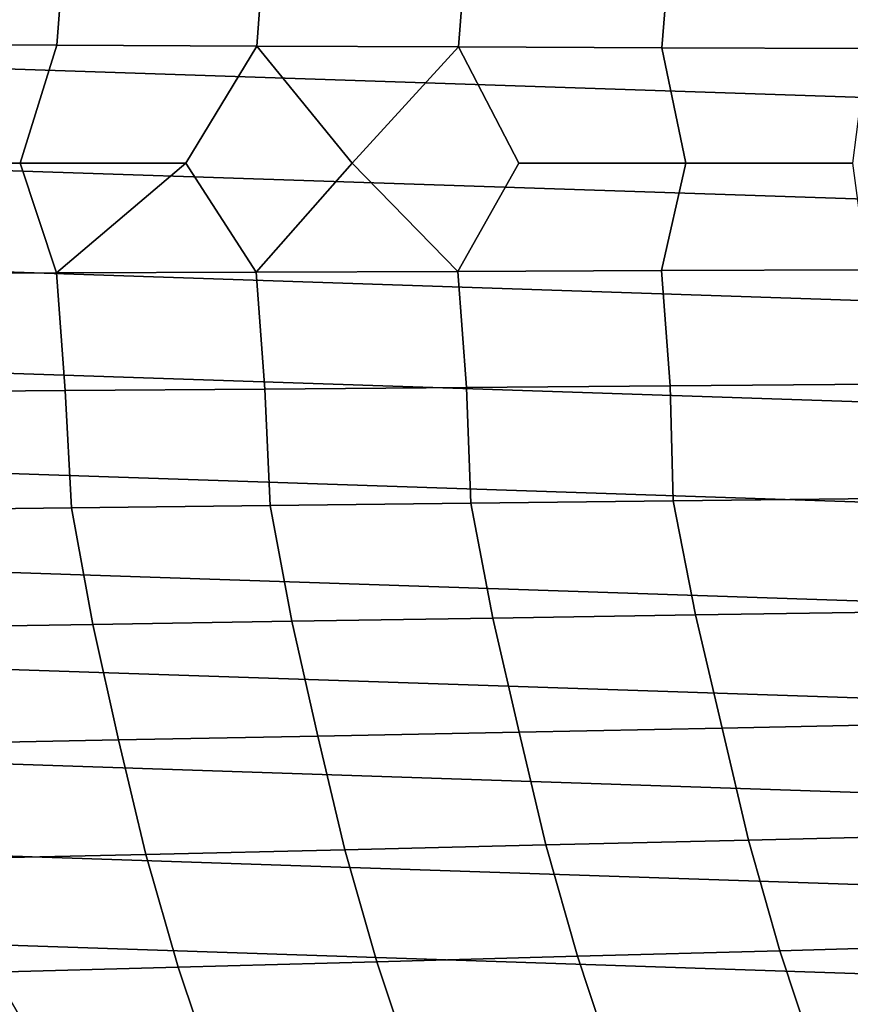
# Model space of a CAD drawing. Header units: metres. Extents: x -166 to 33, y -71 to 34.
# Tile 6 of 256: x -158.19 to -152.88, y -5.38 to 0.92. Entities that reach past the tile are written whole.
import ezdxf

# ---------------------------------------------------------------- set-up
doc = ezdxf.new("R2010")
doc.units = ezdxf.units.M
doc.layers.add('solid_12208131', color=7, linetype='CONTINUOUS')

msp = doc.modelspace()

# ---------------------------------------------------------------- linework, layer by layer
at = {"layer": 'solid_12208131'}
for points in [[(-159.529877, 1.941235, 197.886993), (-140.275269, 1.297155, 192.183517), (-140.21553, 0.648855, 192.165817), (-159.629471, 1.297135, 197.916489)], [(-159.214737, 0.757961, 210.703033), (-157.950027, 0.752992, 211.975342), (-157.893295, 1.505118, 211.965591), (-159.1586, 1.515064, 210.692139)], [(-157.950027, 0.752992, 211.975342), (-156.673218, 0.747923, 213.243042), (-156.61586, 1.494974, 213.234436), (-157.893295, 1.505118, 211.965591)], [(-156.673218, 0.747923, 213.243042), (-155.384232, 0.742765, 214.5056), (-155.326248, 1.484651, 214.498093), (-156.61586, 1.494974, 213.234436)], [(-155.384232, 0.742765, 214.5056), (-154.083008, 0.737526, 215.762421), (-154.024368, 1.474166, 215.755981), (-155.326248, 1.484651, 214.498093)], [(-154.083008, 0.737526, 215.762421), (-152.769516, 0.732216, 217.012985), (-152.710205, 1.46354, 217.007584), (-154.024368, 1.474166, 215.755981)], [(-159.629471, 1.297135, 197.916489), (-140.21553, 0.648855, 192.165817), (-140.195679, 0, 192.159927), (-159.689209, 0.648843, 197.934189)], [(-157.950027, 0.752992, 211.975342), (-159.214737, 0.757961, 210.703033), (-159.237961, 0, 210.702164), (-158.185654, 0, 211.761841)], [(-156.673218, 0.747923, 213.243042), (-157.950027, 0.752992, 211.975342), (-158.185654, 0, 211.761841), (-157.126312, 0, 212.817032)], [(-156.673218, 0.747923, 213.243042), (-157.126312, 0, 212.817032), (-156.675507, -0.696349, 213.243683), (-156.062241, 0, 213.865234)], [(-156.673218, 0.747923, 213.243042), (-156.062241, 0, 213.865234), (-155.384232, 0.742765, 214.5056)], [(-155.384232, 0.742765, 214.5056), (-156.062241, 0, 213.865234), (-155.386536, -0.691546, 214.50618), (-154.997223, 0, 214.902496)], [(-155.384232, 0.742765, 214.5056), (-154.997223, 0, 214.902496), (-153.930328, 0, 215.929642), (-154.083008, 0.737526, 215.762421)], [(-152.769516, 0.732216, 217.012985), (-154.083008, 0.737526, 215.762421), (-153.930328, 0, 215.929642), (-152.86203, 0, 216.946075)], [(-140.21553, -0.648843, 192.165817), (-159.709061, 0, 197.940063), (-159.689209, 0.648843, 197.934189), (-140.195679, 0, 192.159927)], [(-140.275269, -1.297135, 192.183517), (-159.689209, -0.648855, 197.934189), (-159.709061, 0, 197.940063), (-140.21553, -0.648843, 192.165817)], [(-157.952286, -0.701068, 211.976028), (-158.185654, 0, 211.761841), (-159.237961, 0, 210.702164), (-159.21698, -0.705694, 210.703781)], [(-157.952286, -0.701068, 211.976028), (-157.126312, 0, 212.817032), (-158.185654, 0, 211.761841)], [(-157.952286, -0.701068, 211.976028), (-156.675507, -0.696349, 213.243683), (-157.126312, 0, 212.817032)], [(-156.675507, -0.696349, 213.243683), (-155.386536, -0.691546, 214.50618), (-156.062241, 0, 213.865234)], [(-155.386536, -0.691546, 214.50618), (-154.085358, -0.686669, 215.76297), (-153.930328, 0, 215.929642), (-154.997223, 0, 214.902496)], [(-154.085358, -0.686669, 215.76297), (-152.771896, -0.681726, 217.013474), (-152.86203, 0, 216.946075), (-153.930328, 0, 215.929642)], [(-140.374863, -1.941235, 192.213013), (-159.629471, -1.297155, 197.916489), (-159.689209, -0.648855, 197.934189), (-140.275269, -1.297135, 192.183517)], [(-155.331345, -1.433596, 214.498886), (-155.386536, -0.691546, 214.50618), (-156.675507, -0.696349, 213.243683), (-156.620911, -1.443564, 213.235336)], [(-154.029541, -1.423473, 215.756683), (-154.085358, -0.686669, 215.76297), (-155.386536, -0.691546, 214.50618), (-155.331345, -1.433596, 214.498886)], [(-152.715439, -1.413214, 217.008179), (-152.771896, -0.681726, 217.013474), (-154.085358, -0.686669, 215.76297), (-154.029541, -1.423473, 215.756683)], [(-157.89827, -1.453358, 211.966614), (-157.952286, -0.701068, 211.976028), (-159.21698, -0.705694, 210.703781), (-159.163513, -1.46296, 210.693253)], [(-156.620911, -1.443564, 213.235336), (-156.675507, -0.696349, 213.243683), (-157.952286, -0.701068, 211.976028), (-157.89827, -1.453358, 211.966614)], [(-140.513916, -2.577704, 192.254196), (-159.529877, -1.941258, 197.886993), (-159.629471, -1.297155, 197.916489), (-140.374863, -1.941235, 192.213013)], [(-157.856415, -2.203099, 211.901138), (-156.586777, -2.188334, 213.163742), (-156.620911, -1.443564, 213.235336), (-157.89827, -1.453358, 211.966614)], [(-156.586777, -2.188334, 213.163742), (-155.305084, -2.173307, 214.421188), (-155.331345, -1.433596, 214.498886), (-156.620911, -1.443564, 213.235336)], [(-155.305084, -2.173307, 214.421188), (-154.011276, -2.158047, 215.672958), (-154.029541, -1.423473, 215.756683), (-155.331345, -1.433596, 214.498886)], [(-154.011276, -2.158047, 215.672958), (-152.705292, -2.142582, 216.918472), (-152.715439, -1.413214, 217.008179), (-154.029541, -1.423473, 215.756683)], [(-159.114044, -2.217576, 210.633957), (-157.856415, -2.203099, 211.901138), (-157.89827, -1.453358, 211.966614), (-159.163513, -1.46296, 210.693253)], [(-140.691711, -3.203283, 192.30687), (-159.390823, -2.577728, 197.845795), (-159.529877, -1.941258, 197.886993), (-140.513916, -2.577704, 192.254196)], [(-156.448792, -2.927785, 213.152054), (-156.586777, -2.188334, 213.163742), (-157.856415, -2.203099, 211.901138), (-157.721176, -2.947619, 211.885635)], [(-155.164261, -2.907601, 214.413254), (-155.305084, -2.173307, 214.421188), (-156.586777, -2.188334, 213.163742), (-156.448792, -2.927785, 213.152054)], [(-153.867554, -2.887104, 215.668671), (-154.011276, -2.158047, 215.672958), (-155.305084, -2.173307, 214.421188), (-155.164261, -2.907601, 214.413254)], [(-152.558594, -2.866333, 216.91774), (-152.705292, -2.142582, 216.918472), (-154.011276, -2.158047, 215.672958), (-153.867554, -2.887104, 215.668671)], [(-157.721176, -2.947619, 211.885635), (-157.856415, -2.203099, 211.901138), (-159.114044, -2.217576, 210.633957), (-158.981491, -2.967067, 210.614548)], [(-140.907501, -3.81546, 192.370789), (-159.213028, -3.203305, 197.793137), (-159.390823, -2.577728, 197.845795), (-140.691711, -3.203283, 192.30687)], [(-153.697617, -3.609942, 215.649017), (-153.867554, -2.887104, 215.668671), (-155.164261, -2.907601, 214.413254), (-154.996307, -3.635664, 214.390411)], [(-152.386612, -3.583877, 216.901199), (-152.558594, -2.866333, 216.91774), (-153.867554, -2.887104, 215.668671), (-153.697617, -3.609942, 215.649017)], [(-157.557007, -3.685889, 211.856125), (-157.721176, -2.947619, 211.885635), (-158.981491, -2.967067, 210.614548), (-158.819122, -3.710299, 210.581558)], [(-156.282761, -3.660995, 213.125916), (-156.448792, -2.927785, 213.152054), (-157.721176, -2.947619, 211.885635), (-157.557007, -3.685889, 211.856125)], [(-154.996307, -3.635664, 214.390411), (-155.164261, -2.907601, 214.413254), (-156.448792, -2.927785, 213.152054), (-156.282761, -3.660995, 213.125916)], [(-141.160538, -4.412142, 192.44574), (-158.997238, -3.815483, 197.729218), (-159.213028, -3.203305, 197.793137), (-140.907501, -3.81546, 192.370789)], [(-152.220566, -4.294502, 216.839645), (-152.386612, -3.583877, 216.901199), (-153.697617, -3.609942, 215.649017), (-153.529343, -4.325749, 215.587616)], [(-154.825806, -4.356587, 214.329086), (-154.996307, -3.635664, 214.390411), (-156.282761, -3.660995, 213.125916), (-156.110031, -4.386959, 213.064636)], [(-153.529343, -4.325749, 215.587616), (-153.697617, -3.609942, 215.649017), (-154.996307, -3.635664, 214.390411), (-154.825806, -4.356587, 214.329086)], [(-157.382065, -4.416809, 211.7948), (-157.557007, -3.685889, 211.856125), (-158.819122, -3.710299, 210.581558), (-158.641983, -4.446081, 210.520157)], [(-156.110031, -4.386959, 213.064636), (-156.282761, -3.660995, 213.125916), (-157.557007, -3.685889, 211.856125), (-157.382065, -4.416809, 211.7948)], [(-141.449783, -4.990814, 192.531418), (-158.744202, -4.412166, 197.654251), (-158.997238, -3.815483, 197.729218), (-141.160538, -4.412142, 192.44574)], [(-153.329498, -5.032454, 215.516815), (-153.529343, -4.325749, 215.587616), (-154.825806, -4.356587, 214.329086), (-154.623337, -5.068353, 214.258423)], [(-152.023361, -4.996083, 216.768661), (-152.220566, -4.294502, 216.839645), (-153.529343, -4.325749, 215.587616), (-153.329498, -5.032454, 215.516815)], [(-155.904953, -5.103712, 212.994034), (-156.110031, -4.386959, 213.064636), (-157.382065, -4.416809, 211.7948), (-157.174393, -5.138466, 211.724182)], [(-154.623337, -5.068353, 214.258423), (-154.825806, -4.356587, 214.329086), (-156.110031, -4.386959, 213.064636), (-155.904953, -5.103712, 212.994034)], [(-141.773926, -5.548866, 192.627441), (-158.454956, -4.990838, 197.568573), (-158.744202, -4.412166, 197.654251), (-141.449783, -4.990814, 192.531418)], [(-157.174393, -5.138466, 211.724182), (-157.382065, -4.416809, 211.7948), (-158.641983, -4.446081, 210.520157), (-158.431717, -5.172552, 210.449448)], [(-142.131714, -6.084095, 192.733414), (-158.130798, -5.548889, 197.472565), (-158.454956, -4.990838, 197.568573), (-141.773926, -5.548866, 192.627441)], [(-158.221191, -5.473414, 197.502014), (-158.454956, -4.990838, 197.568573), (-158.130798, -5.548889, 197.472565)], [(-153.099991, -5.728574, 215.435272), (-153.329498, -5.032454, 215.516815), (-154.623337, -5.068353, 214.258423), (-154.390823, -5.769467, 214.177032)], [(-151.796875, -5.687146, 216.686874), (-152.023361, -4.996083, 216.768661), (-153.329498, -5.032454, 215.516815), (-153.099991, -5.728574, 215.435272)], [(-154.390823, -5.769467, 214.177032), (-154.623337, -5.068353, 214.258423), (-155.904953, -5.103712, 212.994034), (-155.669434, -5.80975, 212.91272)], [(-156.935883, -5.849349, 211.642853), (-157.174393, -5.138466, 211.724182), (-158.431717, -5.172552, 210.449448), (-158.190231, -5.88819, 210.368027)], [(-155.669434, -5.80975, 212.91272), (-155.904953, -5.103712, 212.994034), (-157.174393, -5.138466, 211.724182), (-156.935883, -5.849349, 211.642853)]]:
    msp.add_3dface(points, dxfattribs=at)

doc.saveas('drawing.dxf')
